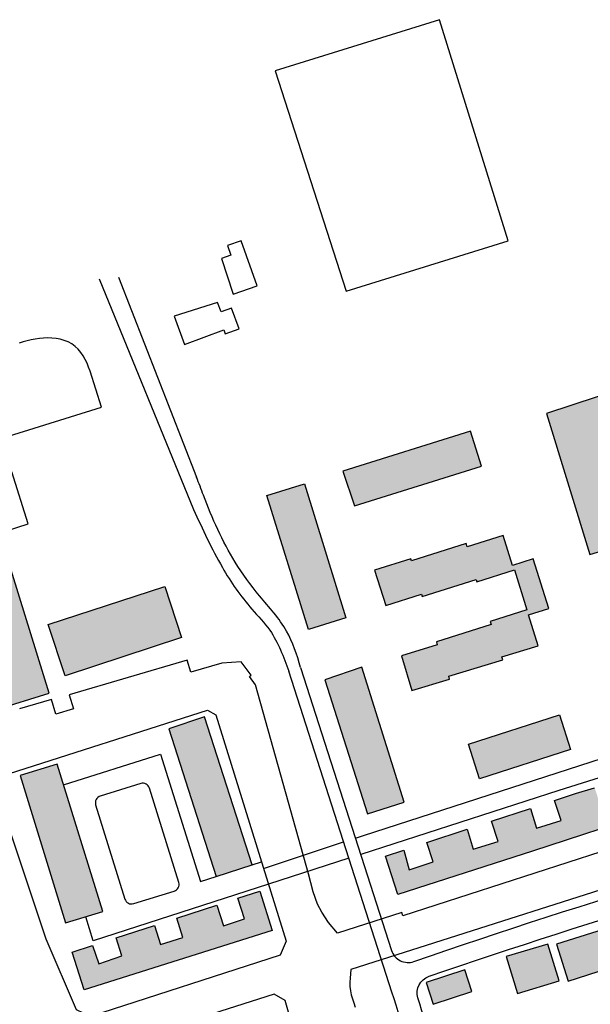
# Model space of a CAD drawing. Header units: metres. Extents: x 89795 to 94000, y 463250 to 466585.
# Tile 164 of 185: x 90798 to 90960, y 465790 to 466071. Entities that reach past the tile are written whole.
import ezdxf

# ---------------------------------------------------------------- set-up
doc = ezdxf.new("R2010")
doc.units = ezdxf.units.M
doc.layers.add('92.1_Bestaande bebouwing - Existing building H', color=7, linetype='Continuous', true_color=0xb5b6af)
doc.layers.add('XXX_Background', color=3, linetype='Continuous')

msp = doc.modelspace()

# ---------------------------------------------------------------- hatches: boundary and pattern name
at = {"layer": '92.1_Bestaande bebouwing - Existing building H'}
for points in [[(90947.91, 465958.6), (90960.32, 465918.27), (91026.09, 465938.49), (91013.28, 465980.14)], [(90889.84, 465942.1), (90893.12, 465932.18), (90929.43, 465943.51), (90926.3, 465953.55)], [(90890.7, 465900.2), (90880, 465896.86), (90868.08, 465935.11), (90878.88, 465938.47)], [(90906.57, 465889.31), (90909.53, 465879.46), (90920.3, 465882.7), (90920.05, 465883.55), (90935.46, 465888.18), (90935.2, 465889.03), (90945.58, 465892.15), (90942.78, 465901.01), (90948.62, 465902.85), (90944.15, 465917.02), (90938.28, 465915.17), (90935.6, 465923.7), (90925.29, 465920.45), (90924.99, 465921.38), (90909.38, 465916.46), (90909.2, 465917.02), (90898.87, 465913.76), (90902.05, 465903.68), (90912.3, 465906.91), (90912.49, 465906.31), (90927.88, 465911.15), (90928.09, 465910.49), (90938.78, 465913.85), (90942.37, 465902.44), (90931.88, 465899.14), (90932.16, 465898.25), (90916.51, 465893.32), (90916.77, 465892.51)], [(90778.4, 465913.28), (90790.58, 465873.91), (90806.02, 465878.69), (90793.92, 465917.82)], [(90805.72, 465898.26), (90838.97, 465909.18), (90843.78, 465894.55), (90810.57, 465883.64)], [(90884.72, 465882.48), (90896.81, 465844.17), (90907.36, 465847.5), (90895.2, 465886.04)], [(90932.27, 465842.06), (90943.34, 465845.72), (90945.05, 465840.09), (90952.12, 465842.24), (90950.22, 465847.99), (90956.2, 465849.96), (90961.68, 465851.63), (90963.52, 465846.03), (90970.4, 465848.29), (90968.74, 465853.77), (90980.23, 465857.25), (90981.85, 465851.73), (90988.56, 465853.69), (90986.88, 465859.26), (90992.72, 465861.03), (90998.35, 465862.54), (90999.9, 465856.92), (91007.29, 465858.95), (91005.79, 465864.54), (91017.14, 465867.6), (91018.62, 465861.61), (91025.68, 465863.35), (91024.17, 465869.49), (91035.81, 465872.62), (91037.33, 465866.56), (91044.22, 465868.28), (91042.56, 465874.44), (91047.92, 465875.88), (91050.85, 465864.26), (91014.35, 465855.07), (90977.72, 465844.51), (90943.91, 465833.5), (90905.52, 465821.1), (90901.98, 465832.05), (90907.18, 465833.77), (90908.76, 465828.21), (90915.6, 465830.44), (90913.8, 465835.96), (90925.27, 465839.75), (90927.06, 465834.06), (90934.17, 465836.29)], [(90840.12, 465868.51), (90853.67, 465826.29), (90863.92, 465829.59), (90850.29, 465871.93)], [(90954.75, 465862.56), (90928.85, 465854.2), (90925.67, 465864.08), (90951.66, 465872.47)], [(90810.64, 465812.98), (90821.34, 465816.28), (90808.24, 465858.38), (90797.69, 465855.1)], [(90825.09, 465808.72), (90836.02, 465812.27), (90837.74, 465806.84), (90844.17, 465808.88), (90842.43, 465814.36), (90853.84, 465818.07), (90855.72, 465812.19), (90861.77, 465814.13), (90859.88, 465820.04), (90866.11, 465822.06), (90869.66, 465810.8), (90815.99, 465793.84), (90812.58, 465804.65), (90818.39, 465806.54), (90820.18, 465801.32), (90826.76, 465803.58)], [(90950.8, 465806.89), (90954.15, 465796.4), (90977.47, 465803.84), (90974.13, 465814.31)], [(90936.4, 465803.4), (90939.64, 465792.8), (90951.57, 465796.46), (90948.35, 465806.97)], [(90913.56, 465795.93), (90915.59, 465789.75), (90926.65, 465793.38), (90924.61, 465799.6)]]:
    msp.add_hatch(color=256, dxfattribs=at).paths.add_polyline_path(points)

# ---------------------------------------------------------------- linework, layer by layer
at = {"layer": 'XXX_Background'}
for points in [[(90890.75, 465993.52), (90937.04, 466007.93), (90917.39, 466071.1), (90870.52, 466056.52)], [(90858.53, 465992.64), (90865.38, 465995.06), (90860.82, 466007.95), (90856.9, 466006.56), (90857.86, 466003.85), (90855.17, 466002.9)], [(90841.67, 465986.38), (90844.67, 465978.29), (90855.85, 465982.44), (90856.27, 465981.29), (90860.23, 465982.76), (90858.02, 465988.7), (90855.05, 465987.6), (90854.05, 465990.3)], [(90947.91, 465958.6), (90960.32, 465918.27), (91026.09, 465938.49), (91013.28, 465980.14)], [(90889.84, 465942.1), (90893.12, 465932.18), (90929.43, 465943.51), (90926.3, 465953.55)], [(90890.7, 465900.2), (90880, 465896.86), (90868.08, 465935.11), (90878.88, 465938.47)], [(90906.57, 465889.31), (90909.53, 465879.46), (90920.3, 465882.7), (90920.05, 465883.55), (90935.46, 465888.18), (90935.2, 465889.03), (90945.58, 465892.15), (90942.78, 465901.01), (90948.62, 465902.85), (90944.15, 465917.02), (90938.28, 465915.17), (90935.6, 465923.7), (90925.29, 465920.45), (90924.99, 465921.38), (90909.38, 465916.46), (90909.2, 465917.02), (90898.87, 465913.76), (90902.05, 465903.68), (90912.3, 465906.91), (90912.49, 465906.31), (90927.88, 465911.15), (90928.09, 465910.49), (90938.78, 465913.85), (90942.37, 465902.44), (90931.88, 465899.14), (90932.16, 465898.25), (90916.51, 465893.32), (90916.77, 465892.51)], [(90778.4, 465913.28), (90790.58, 465873.91), (90806.02, 465878.69), (90793.92, 465917.82)], [(90805.72, 465898.26), (90838.97, 465909.18), (90843.78, 465894.55), (90810.57, 465883.64)], [(90884.72, 465882.48), (90896.81, 465844.17), (90907.36, 465847.5), (90895.2, 465886.04)], [(90791.08, 465850.4), (90792.32, 465854.9), (90851.2, 465873.81), (90853.56, 465872.46), (90873.6, 465807.76), (90871.91, 465803.82), (90817.76, 465786.27), (90813.82, 465788.19), (90805.15, 465808.32)], [(90840.12, 465868.51), (90853.67, 465826.29), (90863.92, 465829.59), (90850.29, 465871.93)], [(90954.75, 465862.56), (90928.85, 465854.2), (90925.67, 465864.08), (90951.66, 465872.47)], [(90810.64, 465812.98), (90821.34, 465816.28), (90808.24, 465858.38), (90797.69, 465855.1)], [(90825.09, 465808.72), (90836.02, 465812.27), (90837.74, 465806.84), (90844.17, 465808.88), (90842.43, 465814.36), (90853.84, 465818.07), (90855.72, 465812.19), (90861.77, 465814.13), (90859.88, 465820.04), (90866.11, 465822.06), (90869.66, 465810.8), (90815.99, 465793.84), (90812.58, 465804.65), (90818.39, 465806.54), (90820.18, 465801.32), (90826.76, 465803.58)], [(90950.8, 465806.89), (90954.15, 465796.4), (90977.47, 465803.84), (90974.13, 465814.31)], [(90936.4, 465803.4), (90939.64, 465792.8), (90951.57, 465796.46), (90948.35, 465806.97)], [(90913.56, 465795.93), (90915.59, 465789.75), (90926.65, 465793.38), (90924.61, 465799.6)], [(90838.55, 465669.11), (90842.46, 465666.65), (90890.43, 465684.08), (90892.89, 465687.55), (90890.77, 465707.81), (90891.39, 465709.58), (90893.35, 465712.97), (90893.35, 465715.42), (90891.87, 465719.93), (90889.81, 465721.76), (90888.58, 465724.7), (90884.7, 465747.6), (90880, 465767.3), (90873.34, 465790.85), (90870.26, 465792.67), (90821.9, 465777.26), (90820.01, 465773.48), (90830.21, 465740.77), (90831.69, 465733.03)]]:
    msp.add_lwpolyline(points, close=True, dxfattribs=at)
for points in [[(90820.25, 465997.08), (90847.23, 465931.17)], [(90825.82, 465997.51), (90848.09, 465940.37)], [(90785.42, 465949.34), (90820.89, 465960.36), (90817.67, 465970.71), (90817.26, 465971.83), (90816.81, 465972.93), (90816.32, 465974), (90815.74, 465975.04), (90815.06, 465976.02), (90814.28, 465976.92), (90813.39, 465977.74), (90812.43, 465978.44), (90811.39, 465979.02), (90810.29, 465979.47), (90809.14, 465979.79), (90807.97, 465980.01), (90806.77, 465980.12), (90805.58, 465980.15), (90804.4, 465980.11), (90803.22, 465980), (90802.04, 465979.83), (90800.87, 465979.6), (90799.71, 465979.34), (90798.56, 465979.03), (90797.41, 465978.7)], [(90793.79, 465925.07), (90799.96, 465927.02), (90795.33, 465941.91)], [(90972.84, 465836.36), (90906.94, 465815.07), (90906.64, 465815.99), (90888.27, 465810.1), (90885.71, 465813.16), (90883.86, 465816.04), (90882.63, 465818.37), (90881.34, 465821.91), (90880.02, 465827.04), (90864.91, 465881), (90863.16, 465883.4), (90863.67, 465883.77), (90860.83, 465887.65), (90855.32, 465887.26), (90846.41, 465884.64), (90845.39, 465888.13), (90811.72, 465878.22), (90812.92, 465874.16), (90807.93, 465872.7), (90806.7, 465876.86), (90797.57, 465874.18)], [(91213.74, 465760.82), (91219.08, 465820.66), (91223.48, 465875.36), (91221.92, 465876.73), (91161.65, 465868.81), (91107.52, 465860.01), (91052.78, 465848.49), (90993.6, 465832.1), (90892.14, 465799.71), (90891.99, 465798.48), (90891.88, 465797.26), (90891.82, 465796.04), (90891.84, 465794.83), (90891.98, 465793.64), (90892.24, 465792.46), (90892.58, 465791.29), (90892.97, 465790.13), (90893.38, 465788.97)], [(90810.07, 465852.5), (90837.78, 465861.23), (90849.24, 465824.87), (90853.68, 465826.27)], [(90977.72, 465844.51), (90943.91, 465833.5), (90905.52, 465821.1), (90901.98, 465832.05), (90907.18, 465833.77), (90908.76, 465828.21), (90915.6, 465830.44), (90913.8, 465835.96), (90925.27, 465839.75), (90927.06, 465834.06), (90934.17, 465836.29), (90932.27, 465842.06), (90943.34, 465845.72), (90945.05, 465840.09), (90952.12, 465842.24), (90950.22, 465847.99), (90956.2, 465849.96), (90961.68, 465851.63)], [(90867.15, 465828.57), (90890.05, 465836.13)], [(90891.54, 465831.48), (90868.56, 465824.04), (90818.57, 465807.87), (90816.45, 465814.77)], [(90863.92, 465829.59), (90866.57, 465830.44)]]:
    msp.add_lwpolyline(points, dxfattribs=at)
for points in [[(90893.42, 465837.24), (90895.67, 465837.98), (90960.65, 465858.99), (90979.29, 465865.01), (91001.26, 465871.34), (91020.24, 465876.34), (91046.37, 465883.22, 0.439139), (91049.81, 465889.73), (91036, 465928.55)], [(90877.78, 465886.02), (90903.71, 465805.15, 0.421842), (90910.12, 465801.96, -0.024475), (91062.57, 465847.01, 0.447707), (91064.67, 465850.96), (91060.07, 465863.43), (91059.07, 465863.79), (91053.85, 465877.45, 0.377815), (91051.51, 465878.68), (91001.14, 465866.42), (90951.44, 465850.87), (90894.91, 465832.57)], [(90918.26, 465732.16, 0.039264), (90903.83, 465793.21), (90874.38, 465884.93)]]:
    msp.add_lwpolyline(points, format="xyb", dxfattribs=at)
for points in [[(90819.27, 465846.74), (90827.62, 465819.83, 0.414214), (90830.12, 465818.51), (90841.66, 465822.09, 0.414214), (90842.98, 465824.59), (90834.63, 465851.51, 0.414214), (90832.12, 465852.83), (90820.59, 465849.25, 0.414214)], [(90914.42, 465797.75, -0.022835), (91061.19, 465841, -0.38707), (91064.74, 465839.07), (91084.23, 465782.98, -0.474405), (91080.18, 465776.38), (91064.7, 465774.31, 0.045327), (91054.86, 465772.06), (91019.84, 465760.67), (90952.76, 465738.85), (90930.57, 465731.37, -0.463976), (90924.03, 465735.32, 0.039012), (90911.26, 465791.58, -0.403366)]]:
    msp.add_lwpolyline(points, format="xyb", close=True, dxfattribs=at)
for points in [[(90877.78, 465886.02), (90873.76, 465896.4), (90866.05, 465906.45), (90859.09, 465916.09), (90850.03, 465935.19), (90848.09, 465940.37)], [(90847.23, 465931.17), (90855.43, 465914.57), (90863.87, 465902.65), (90868.97, 465896.62), (90874.38, 465884.93)]]:
    msp.add_spline(points, degree=3, dxfattribs=at)

doc.saveas('drawing.dxf')
